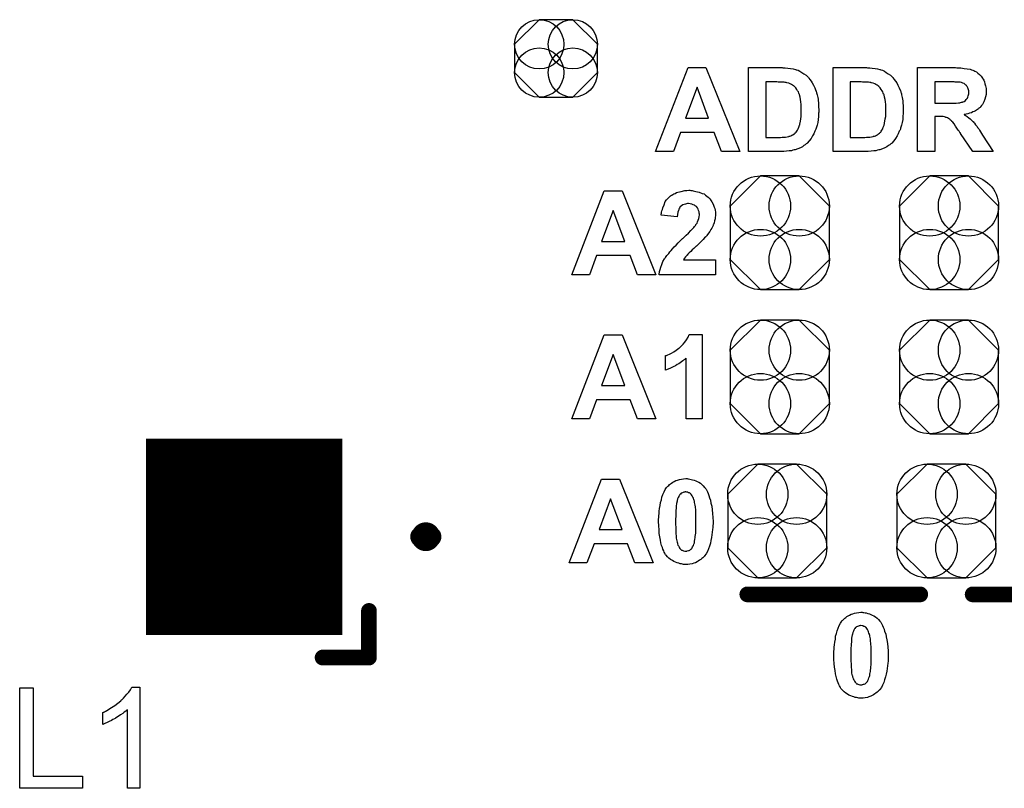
# Model space of a CAD drawing. Extents: x -0.07 to 0.95, y -0.15 to 2.1.
# Tile 18 of 23: x 0.3 to 0.68, y 1.24 to 1.53. Entities that reach past the tile are written whole.
import ezdxf

# ---------------------------------------------------------------- set-up
doc = ezdxf.new("R2010")
doc.units = 0
doc.layers.get('0').update_dxf_attribs({"linetype": 'CONTINUOUS'})
doc.layers.add('gto', color=2, linetype='CONTINUOUS')
doc.layers.add('gts', color=1, linetype='CONTINUOUS')

# ---------------------------------------------------------------- blocks, each defined once
blk = doc.blocks.new('D79')
at = {"const_width": 0.00395}
blk.add_lwpolyline([(-0.001975, 0, 1), (0.001975, 0, 1)], format="xyb", close=True, dxfattribs=at)
blk = doc.blocks.new('D47')
at = {"const_width": 0.003}
blk.add_lwpolyline([(-0.0015, 0, 1), (0.0015, 0, 1)], format="xyb", close=True, dxfattribs=at)
blk = doc.blocks.new('D90')
blk.add_lwpolyline([(-0.0189, 0.0102), (-0.0189, -0.0102), (-0.0074, -0.0217), (0.0074, -0.0217), (0.0189, -0.0102), (0.0189, 0.0102), (0.0074, 0.0217), (-0.0074, 0.0217)], close=True)
for centre in [(-0.0074, 0.0102), (0.0074, 0.0102), (-0.0074, -0.0102), (0.0074, -0.0102)]:
    blk.add_circle(centre, 0.0115)
blk = doc.blocks.new('D91')
blk.add_lwpolyline([(0.0158, -0.0054), (0.0158, 0.0054), (0.0064, 0.0148), (-0.0064, 0.0148), (-0.0158, 0.0054), (-0.0158, -0.0054), (-0.0064, -0.0148), (0.0064, -0.0148)], close=True)
for centre in [(-0.0064, 0.0054), (0.0064, 0.0054), (-0.0064, -0.0054), (0.0064, -0.0054)]:
    blk.add_circle(centre, 0.0094)
blk = doc.blocks.new('D64')
at = {"const_width": 0.0749}
blk.add_lwpolyline([(-0.03745, 0), (0.03745, 0)], dxfattribs=at)

msp = doc.modelspace()

# ---------------------------------------------------------------- linework, layer by layer
at = {"layer": 'gto', "color": 2}
for points in [[(0.5781, 1.478), (0.5711, 1.478), (0.5683, 1.4853), (0.5555, 1.4853), (0.5528, 1.478), (0.546, 1.478), (0.5584, 1.51), (0.5652, 1.51), (0.5781, 1.478)], [(0.5946, 1.5099), (0.5955, 1.5099), (0.5965, 1.5098), (0.5975, 1.5097), (0.5985, 1.5096), (0.5994, 1.5093), (0.5994, 1.5093), (0.5995, 1.5093), (0.5996, 1.5092), (0.5998, 1.5092), (0.6004, 1.509), (0.601, 1.5086), (0.6018, 1.5082), (0.6026, 1.5077), (0.6034, 1.5071), (0.6042, 1.5064), (0.6042, 1.5064), (0.6043, 1.5063), (0.6045, 1.506), (0.6049, 1.5055), (0.6053, 1.5049), (0.6058, 1.5042), (0.6063, 1.5033), (0.6068, 1.5023), (0.6072, 1.5012), (0.6072, 1.5011), (0.6073, 1.5011), (0.6073, 1.5009), (0.6074, 1.5006), (0.6074, 1.5004), (0.6075, 1.5), (0.6076, 1.4996), (0.6078, 1.4991), (0.6079, 1.4986), (0.608, 1.498), (0.608, 1.4974), (0.6081, 1.4967), (0.6082, 1.4953), (0.6083, 1.4937), (0.6083, 1.4936), (0.6083, 1.4935), (0.6083, 1.4933), (0.6083, 1.493), (0.6082, 1.4926), (0.6082, 1.4923), (0.6082, 1.4918), (0.6081, 1.4913), (0.608, 1.4902), (0.6079, 1.4891), (0.6076, 1.488), (0.6073, 1.4869), (0.6073, 1.4868), (0.6072, 1.4867), (0.6071, 1.4865), (0.607, 1.4863), (0.6069, 1.486), (0.6068, 1.4857), (0.6064, 1.4848), (0.6059, 1.484), (0.6053, 1.483), (0.6046, 1.4821), (0.6038, 1.4812), (0.6037, 1.4811), (0.6035, 1.4809), (0.6031, 1.4806), (0.6026, 1.4803), (0.602, 1.4798), (0.6013, 1.4794), (0.6003, 1.479), (0.5993, 1.4786), (0.5993, 1.4786), (0.5992, 1.4786), (0.5991, 1.4786), (0.5989, 1.4786), (0.5984, 1.4785), (0.5978, 1.4783), (0.597, 1.4782), (0.596, 1.4781), (0.5949, 1.478), (0.5936, 1.478), (0.5815, 1.478), (0.5815, 1.51), (0.5943, 1.51), (0.5946, 1.5099)], [(0.6269, 1.5099), (0.6278, 1.5099), (0.6287, 1.5098), (0.6298, 1.5097), (0.6307, 1.5096), (0.6316, 1.5093), (0.6317, 1.5093), (0.6317, 1.5093), (0.6319, 1.5092), (0.6321, 1.5092), (0.6326, 1.509), (0.6333, 1.5086), (0.634, 1.5082), (0.6348, 1.5077), (0.6356, 1.5071), (0.6364, 1.5064), (0.6365, 1.5064), (0.6365, 1.5063), (0.6367, 1.506), (0.6371, 1.5055), (0.6375, 1.5049), (0.638, 1.5042), (0.6385, 1.5033), (0.639, 1.5023), (0.6395, 1.5012), (0.6395, 1.5011), (0.6395, 1.5011), (0.6396, 1.5009), (0.6396, 1.5006), (0.6397, 1.5004), (0.6398, 1.5), (0.6399, 1.4996), (0.64, 1.4991), (0.6401, 1.4986), (0.6402, 1.498), (0.6403, 1.4974), (0.6403, 1.4967), (0.6405, 1.4953), (0.6405, 1.4937), (0.6405, 1.4936), (0.6405, 1.4935), (0.6405, 1.4933), (0.6405, 1.493), (0.6405, 1.4926), (0.6405, 1.4923), (0.6404, 1.4918), (0.6404, 1.4913), (0.6403, 1.4902), (0.6401, 1.4891), (0.6398, 1.488), (0.6395, 1.4869), (0.6395, 1.4868), (0.6395, 1.4867), (0.6394, 1.4865), (0.6393, 1.4863), (0.6392, 1.486), (0.639, 1.4857), (0.6386, 1.4848), (0.6382, 1.484), (0.6376, 1.483), (0.6369, 1.4821), (0.6361, 1.4812), (0.636, 1.4811), (0.6358, 1.4809), (0.6354, 1.4806), (0.6349, 1.4803), (0.6342, 1.4798), (0.6335, 1.4794), (0.6326, 1.479), (0.6316, 1.4786), (0.6315, 1.4786), (0.6315, 1.4786), (0.6313, 1.4786), (0.6312, 1.4786), (0.6307, 1.4785), (0.63, 1.4783), (0.6293, 1.4782), (0.6283, 1.4781), (0.6271, 1.478), (0.6259, 1.478), (0.6138, 1.478), (0.6138, 1.51), (0.6265, 1.51), (0.6269, 1.5099)], [(0.6609, 1.5099), (0.6614, 1.5099), (0.6619, 1.5099), (0.6625, 1.5099), (0.6637, 1.5097), (0.6649, 1.5096), (0.6661, 1.5094), (0.6666, 1.5092), (0.667, 1.5091), (0.6671, 1.5091), (0.6671, 1.509), (0.6674, 1.5089), (0.6678, 1.5087), (0.6684, 1.5084), (0.669, 1.5079), (0.6696, 1.5074), (0.6702, 1.5068), (0.6707, 1.506), (0.6707, 1.506), (0.6708, 1.5059), (0.6709, 1.5058), (0.671, 1.5056), (0.6712, 1.5052), (0.6715, 1.5046), (0.6717, 1.5038), (0.6719, 1.503), (0.6721, 1.502), (0.6722, 1.501), (0.6722, 1.501), (0.6722, 1.5009), (0.6722, 1.5006), (0.6721, 1.5004), (0.6721, 1.5001), (0.6721, 1.4998), (0.6719, 1.4989), (0.6717, 1.498), (0.6713, 1.497), (0.6707, 1.496), (0.6704, 1.4955), (0.67, 1.495), (0.67, 1.495), (0.67, 1.495), (0.6698, 1.4948), (0.6696, 1.4947), (0.6694, 1.4945), (0.6692, 1.4943), (0.6688, 1.494), (0.6685, 1.4938), (0.6681, 1.4935), (0.6676, 1.4933), (0.667, 1.4931), (0.6665, 1.4928), (0.6658, 1.4926), (0.6652, 1.4924), (0.6645, 1.4922), (0.6637, 1.4921), (0.6638, 1.4921), (0.6638, 1.492), (0.6641, 1.4919), (0.6645, 1.4916), (0.6649, 1.4913), (0.6655, 1.4909), (0.666, 1.4905), (0.6666, 1.49), (0.6671, 1.4894), (0.6672, 1.4894), (0.6674, 1.4891), (0.6677, 1.4888), (0.6681, 1.4882), (0.6687, 1.4875), (0.6689, 1.4871), (0.6693, 1.4866), (0.6696, 1.4861), (0.67, 1.4855), (0.6704, 1.4849), (0.6708, 1.4842), (0.6748, 1.478), (0.667, 1.478), (0.6624, 1.4849), (0.6623, 1.485), (0.6623, 1.4851), (0.6621, 1.4853), (0.662, 1.4855), (0.6618, 1.4858), (0.6615, 1.4862), (0.661, 1.4869), (0.6604, 1.4877), (0.6599, 1.4885), (0.6594, 1.4892), (0.6591, 1.4894), (0.659, 1.4896), (0.6589, 1.4897), (0.6588, 1.4898), (0.6586, 1.49), (0.6584, 1.4902), (0.6581, 1.4904), (0.6578, 1.4906), (0.6574, 1.4908), (0.657, 1.491), (0.657, 1.491), (0.6568, 1.491), (0.6566, 1.4911), (0.6562, 1.4912), (0.6558, 1.4913), (0.6552, 1.4913), (0.6546, 1.4914), (0.6525, 1.4914), (0.6525, 1.478), (0.646, 1.478), (0.646, 1.51), (0.6604, 1.51), (0.6609, 1.5099)], [(0.5922, 1.5046), (0.588, 1.5046), (0.588, 1.4834), (0.5937, 1.4834), (0.5943, 1.4835), (0.5949, 1.4835), (0.5956, 1.4835), (0.5962, 1.4836), (0.5967, 1.4837), (0.5968, 1.4837), (0.597, 1.4838), (0.5972, 1.4839), (0.5976, 1.484), (0.598, 1.4842), (0.5984, 1.4844), (0.5989, 1.4847), (0.5993, 1.485), (0.5993, 1.4851), (0.5995, 1.4852), (0.5996, 1.4854), (0.5999, 1.4858), (0.6001, 1.4862), (0.6004, 1.4867), (0.6007, 1.4873), (0.6009, 1.4881), (0.6009, 1.4881), (0.601, 1.4882), (0.601, 1.4883), (0.601, 1.4885), (0.6011, 1.4887), (0.6012, 1.4889), (0.6013, 1.4896), (0.6014, 1.4905), (0.6015, 1.4914), (0.6016, 1.4926), (0.6016, 1.4939), (0.6016, 1.494), (0.6016, 1.4941), (0.6016, 1.4943), (0.6016, 1.4945), (0.6016, 1.4949), (0.6016, 1.4952), (0.6015, 1.496), (0.6014, 1.4969), (0.6013, 1.4979), (0.6012, 1.4988), (0.6009, 1.4996), (0.6009, 1.4997), (0.6009, 1.4997), (0.6008, 1.4999), (0.6007, 1.5003), (0.6005, 1.5008), (0.6002, 1.5012), (0.5999, 1.5017), (0.5995, 1.5023), (0.5991, 1.5027), (0.599, 1.5028), (0.5989, 1.5029), (0.5986, 1.5031), (0.5983, 1.5033), (0.5978, 1.5036), (0.5973, 1.5038), (0.5968, 1.5041), (0.5961, 1.5042), (0.5961, 1.5042), (0.5958, 1.5043), (0.5955, 1.5043), (0.595, 1.5044), (0.5946, 1.5044), (0.5942, 1.5045), (0.5938, 1.5045), (0.5934, 1.5045), (0.5928, 1.5045), (0.5922, 1.5046)], [(0.6244, 1.5046), (0.6202, 1.5046), (0.6202, 1.4834), (0.6259, 1.4834), (0.6265, 1.4835), (0.6272, 1.4835), (0.6278, 1.4835), (0.6284, 1.4836), (0.6289, 1.4837), (0.629, 1.4837), (0.6292, 1.4838), (0.6295, 1.4839), (0.6299, 1.484), (0.6303, 1.4842), (0.6307, 1.4844), (0.6311, 1.4847), (0.6315, 1.485), (0.6316, 1.4851), (0.6317, 1.4852), (0.6319, 1.4854), (0.6321, 1.4858), (0.6323, 1.4862), (0.6327, 1.4867), (0.6329, 1.4873), (0.6332, 1.4881), (0.6332, 1.4881), (0.6332, 1.4882), (0.6332, 1.4883), (0.6333, 1.4885), (0.6334, 1.4887), (0.6334, 1.4889), (0.6335, 1.4896), (0.6336, 1.4905), (0.6338, 1.4914), (0.6338, 1.4926), (0.6339, 1.4939), (0.6339, 1.494), (0.6339, 1.4941), (0.6339, 1.4943), (0.6339, 1.4945), (0.6339, 1.4949), (0.6338, 1.4952), (0.6338, 1.496), (0.6337, 1.4969), (0.6336, 1.4979), (0.6334, 1.4988), (0.6332, 1.4996), (0.6332, 1.4997), (0.6331, 1.4997), (0.633, 1.4999), (0.6329, 1.5003), (0.6327, 1.5008), (0.6324, 1.5012), (0.6321, 1.5017), (0.6317, 1.5023), (0.6313, 1.5027), (0.6313, 1.5028), (0.6311, 1.5029), (0.6309, 1.5031), (0.6305, 1.5033), (0.6301, 1.5036), (0.6296, 1.5038), (0.629, 1.5041), (0.6284, 1.5042), (0.6283, 1.5042), (0.6281, 1.5043), (0.6277, 1.5043), (0.6272, 1.5044), (0.6269, 1.5044), (0.6265, 1.5045), (0.6261, 1.5045), (0.6256, 1.5045), (0.625, 1.5045), (0.6244, 1.5046)], [(0.6599, 1.5046), (0.6525, 1.5046), (0.6525, 1.4964), (0.6588, 1.4964), (0.6597, 1.4965), (0.6607, 1.4965), (0.6616, 1.4966), (0.6621, 1.4966), (0.6624, 1.4967), (0.6628, 1.4968), (0.663, 1.4968), (0.6631, 1.4968), (0.6632, 1.4969), (0.6634, 1.497), (0.6637, 1.4971), (0.6643, 1.4975), (0.6645, 1.4978), (0.6648, 1.4981), (0.6649, 1.4982), (0.6649, 1.4983), (0.6651, 1.4985), (0.6652, 1.4988), (0.6653, 1.4992), (0.6654, 1.4996), (0.6655, 1.5), (0.6655, 1.5005), (0.6655, 1.5006), (0.6655, 1.5008), (0.6655, 1.5011), (0.6654, 1.5015), (0.6653, 1.5019), (0.6651, 1.5023), (0.6649, 1.5028), (0.6646, 1.5031), (0.6646, 1.5032), (0.6645, 1.5033), (0.6643, 1.5035), (0.664, 1.5037), (0.6637, 1.5039), (0.6633, 1.5041), (0.6627, 1.5043), (0.6622, 1.5044), (0.6621, 1.5044), (0.662, 1.5045), (0.6617, 1.5045), (0.6613, 1.5045), (0.6603, 1.5045), (0.6599, 1.5046)], [(0.5618, 1.5025), (0.5574, 1.4907), (0.5662, 1.4907), (0.5618, 1.5025)], [(0.5461, 1.431), (0.5391, 1.431), (0.5363, 1.4383), (0.5235, 1.4383), (0.5208, 1.431), (0.514, 1.431), (0.5264, 1.463), (0.5332, 1.463), (0.5461, 1.431)], [(0.5595, 1.4631), (0.5599, 1.4631), (0.5603, 1.463), (0.5608, 1.4629), (0.5614, 1.4628), (0.5626, 1.4625), (0.5638, 1.462), (0.5645, 1.4618), (0.565, 1.4614), (0.5656, 1.461), (0.5661, 1.4606), (0.5662, 1.4605), (0.5663, 1.4605), (0.5663, 1.4603), (0.5665, 1.4601), (0.5668, 1.4599), (0.567, 1.4596), (0.5672, 1.4592), (0.5675, 1.4588), (0.568, 1.4579), (0.5684, 1.4568), (0.5686, 1.4562), (0.5687, 1.4556), (0.5688, 1.4549), (0.5688, 1.4542), (0.5688, 1.4541), (0.5688, 1.4538), (0.5688, 1.4534), (0.5687, 1.4529), (0.5687, 1.4523), (0.5685, 1.4516), (0.5683, 1.4508), (0.5681, 1.4501), (0.568, 1.45), (0.5679, 1.4498), (0.5677, 1.4493), (0.5675, 1.4488), (0.5671, 1.4482), (0.5667, 1.4475), (0.5662, 1.4468), (0.5656, 1.446), (0.5656, 1.446), (0.5654, 1.4457), (0.5651, 1.4454), (0.5647, 1.445), (0.5641, 1.4444), (0.5634, 1.4437), (0.5626, 1.4429), (0.5616, 1.4419), (0.5615, 1.4419), (0.5614, 1.4418), (0.5613, 1.4417), (0.5611, 1.4415), (0.5606, 1.441), (0.56, 1.4405), (0.5594, 1.4399), (0.5588, 1.4393), (0.5583, 1.4388), (0.5581, 1.4385), (0.5579, 1.4383), (0.5578, 1.4383), (0.5578, 1.4382), (0.5576, 1.438), (0.5574, 1.4378), (0.557, 1.4373), (0.5566, 1.4367), (0.5688, 1.4367), (0.5688, 1.431), (0.5474, 1.431), (0.5474, 1.431), (0.5474, 1.4311), (0.5474, 1.4313), (0.5474, 1.4316), (0.5475, 1.4318), (0.5475, 1.4322), (0.5477, 1.433), (0.548, 1.4339), (0.5484, 1.4349), (0.5488, 1.436), (0.5494, 1.4371), (0.5494, 1.4371), (0.5495, 1.4372), (0.5496, 1.4374), (0.5498, 1.4376), (0.55, 1.4379), (0.5503, 1.4383), (0.5506, 1.4387), (0.551, 1.4391), (0.5514, 1.4397), (0.5519, 1.4402), (0.5524, 1.4409), (0.5531, 1.4416), (0.5538, 1.4423), (0.5546, 1.4431), (0.5554, 1.4439), (0.5563, 1.4448), (0.5564, 1.4448), (0.5565, 1.445), (0.5567, 1.4451), (0.557, 1.4454), (0.5573, 1.4457), (0.5577, 1.4461), (0.5585, 1.4469), (0.5594, 1.4478), (0.5602, 1.4486), (0.5606, 1.449), (0.5609, 1.4494), (0.5612, 1.4498), (0.5614, 1.45), (0.5614, 1.4501), (0.5616, 1.4504), (0.5618, 1.4507), (0.562, 1.4512), (0.5623, 1.4518), (0.5625, 1.4524), (0.5626, 1.4531), (0.5627, 1.4538), (0.5627, 1.4538), (0.5627, 1.4539), (0.5627, 1.4541), (0.5626, 1.4545), (0.5626, 1.455), (0.5624, 1.4555), (0.5622, 1.456), (0.562, 1.4565), (0.5616, 1.457), (0.5615, 1.457), (0.5614, 1.4571), (0.5611, 1.4573), (0.5608, 1.4575), (0.5603, 1.4577), (0.5598, 1.4579), (0.5592, 1.458), (0.5585, 1.4581), (0.5582, 1.4581), (0.5578, 1.458), (0.5574, 1.4579), (0.5569, 1.4578), (0.5564, 1.4576), (0.5559, 1.4573), (0.5554, 1.4569), (0.5554, 1.4569), (0.5553, 1.4567), (0.5551, 1.4564), (0.5549, 1.456), (0.5547, 1.4555), (0.5545, 1.4548), (0.5543, 1.454), (0.5542, 1.4531), (0.5481, 1.4537), (0.5481, 1.4537), (0.5481, 1.4539), (0.5481, 1.4541), (0.5482, 1.4545), (0.5483, 1.4549), (0.5484, 1.4554), (0.5486, 1.4559), (0.5487, 1.4565), (0.5492, 1.4577), (0.5497, 1.4589), (0.5501, 1.4595), (0.5505, 1.46), (0.551, 1.4605), (0.5515, 1.4609), (0.5515, 1.461), (0.5516, 1.461), (0.5517, 1.4611), (0.552, 1.4613), (0.5523, 1.4614), (0.5526, 1.4616), (0.553, 1.4619), (0.5535, 1.462), (0.554, 1.4623), (0.5545, 1.4625), (0.5557, 1.4628), (0.5572, 1.4631), (0.5579, 1.4631), (0.5587, 1.4632), (0.5591, 1.4632), (0.5595, 1.4631)], [(0.5298, 1.4555), (0.5254, 1.4437), (0.5342, 1.4437), (0.5298, 1.4555)], [(0.5461, 1.376), (0.5391, 1.376), (0.5363, 1.3833), (0.5235, 1.3833), (0.5208, 1.376), (0.514, 1.376), (0.5264, 1.408), (0.5332, 1.408), (0.5461, 1.376)], [(0.5638, 1.376), (0.5577, 1.376), (0.5577, 1.3991), (0.5576, 1.3991), (0.5575, 1.399), (0.5573, 1.3989), (0.5571, 1.3986), (0.5567, 1.3984), (0.5564, 1.3981), (0.5559, 1.3978), (0.5554, 1.3974), (0.5548, 1.397), (0.5542, 1.3967), (0.5536, 1.3962), (0.5529, 1.3959), (0.5514, 1.3952), (0.5498, 1.3945), (0.5498, 1.4001), (0.5498, 1.4001), (0.5499, 1.4001), (0.55, 1.4002), (0.5502, 1.4002), (0.5506, 1.4004), (0.5513, 1.4007), (0.5521, 1.4011), (0.5529, 1.4016), (0.5539, 1.4022), (0.5549, 1.403), (0.555, 1.403), (0.5551, 1.4031), (0.5552, 1.4032), (0.5554, 1.4034), (0.5559, 1.4039), (0.5565, 1.4045), (0.5571, 1.4052), (0.5578, 1.4061), (0.5584, 1.4071), (0.5588, 1.4082), (0.5638, 1.4082), (0.5638, 1.376)], [(0.5298, 1.4005), (0.5254, 1.3887), (0.5342, 1.3887), (0.5298, 1.4005)], [(0.5451, 1.321), (0.5381, 1.321), (0.5353, 1.3283), (0.5225, 1.3283), (0.5198, 1.321), (0.513, 1.321), (0.5254, 1.353), (0.5322, 1.353), (0.5451, 1.321)], [(0.5583, 1.3531), (0.5586, 1.3531), (0.5591, 1.353), (0.5596, 1.3529), (0.5601, 1.3527), (0.5607, 1.3526), (0.5613, 1.3523), (0.5619, 1.3521), (0.5625, 1.3518), (0.5631, 1.3514), (0.5637, 1.3509), (0.5642, 1.3504), (0.5647, 1.3498), (0.5648, 1.3498), (0.5649, 1.3496), (0.565, 1.3494), (0.5653, 1.3491), (0.5655, 1.3486), (0.5658, 1.3481), (0.566, 1.3475), (0.5663, 1.3467), (0.5666, 1.3459), (0.5669, 1.3449), (0.5671, 1.3438), (0.5674, 1.3426), (0.5676, 1.3413), (0.5677, 1.3399), (0.5678, 1.3384), (0.5679, 1.3368), (0.5679, 1.3367), (0.5679, 1.3367), (0.5679, 1.3365), (0.5679, 1.3363), (0.5679, 1.3359), (0.5678, 1.3353), (0.5678, 1.3345), (0.5677, 1.3337), (0.5676, 1.3327), (0.5675, 1.3317), (0.5673, 1.3307), (0.5671, 1.3295), (0.5669, 1.3285), (0.5665, 1.3274), (0.5662, 1.3264), (0.5658, 1.3254), (0.5653, 1.3245), (0.5647, 1.3237), (0.5647, 1.3236), (0.5646, 1.3235), (0.5645, 1.3234), (0.5643, 1.3232), (0.564, 1.3229), (0.5637, 1.3227), (0.5633, 1.3223), (0.5628, 1.3221), (0.5623, 1.3217), (0.5618, 1.3214), (0.5612, 1.3211), (0.5606, 1.3209), (0.5599, 1.3207), (0.5591, 1.3205), (0.5583, 1.3204), (0.5575, 1.3204), (0.5573, 1.3204), (0.557, 1.3204), (0.5567, 1.3204), (0.5563, 1.3205), (0.5559, 1.3206), (0.5554, 1.3207), (0.5548, 1.3209), (0.5542, 1.321), (0.5536, 1.3213), (0.553, 1.3216), (0.5524, 1.3219), (0.5517, 1.3223), (0.5511, 1.3228), (0.5505, 1.3233), (0.55, 1.324), (0.5499, 1.324), (0.5498, 1.3241), (0.5497, 1.3244), (0.5495, 1.3247), (0.5493, 1.3251), (0.5491, 1.3256), (0.5488, 1.3262), (0.5486, 1.3269), (0.5483, 1.3277), (0.548, 1.3287), (0.5478, 1.3297), (0.5476, 1.3309), (0.5474, 1.3322), (0.5473, 1.3336), (0.5472, 1.3351), (0.5471, 1.3368), (0.5471, 1.3368), (0.5471, 1.3369), (0.5471, 1.337), (0.5471, 1.3372), (0.5471, 1.3377), (0.5472, 1.3383), (0.5472, 1.339), (0.5473, 1.3399), (0.5474, 1.3408), (0.5475, 1.3418), (0.5477, 1.3429), (0.5479, 1.344), (0.5482, 1.3451), (0.5484, 1.3461), (0.5488, 1.3471), (0.5492, 1.3481), (0.5497, 1.349), (0.5502, 1.3498), (0.5503, 1.3499), (0.5504, 1.35), (0.5505, 1.3502), (0.5507, 1.3503), (0.551, 1.3506), (0.5513, 1.3509), (0.5517, 1.3512), (0.5521, 1.3515), (0.5526, 1.3518), (0.5531, 1.3521), (0.5537, 1.3524), (0.5544, 1.3526), (0.5551, 1.3528), (0.5559, 1.353), (0.5567, 1.3531), (0.5575, 1.3532), (0.558, 1.3532), (0.5583, 1.3531)], [(0.5288, 1.3455), (0.5244, 1.3337), (0.5332, 1.3337), (0.5288, 1.3455)], [(0.5575, 1.3481), (0.5573, 1.3481), (0.5571, 1.348), (0.5568, 1.348), (0.5565, 1.3479), (0.5562, 1.3477), (0.5558, 1.3476), (0.5555, 1.3473), (0.5555, 1.3473), (0.5554, 1.3472), (0.5552, 1.347), (0.555, 1.3468), (0.5548, 1.3464), (0.5546, 1.346), (0.5544, 1.3454), (0.5542, 1.3448), (0.5542, 1.3447), (0.5542, 1.3447), (0.5542, 1.3445), (0.5541, 1.3443), (0.5541, 1.3441), (0.554, 1.3437), (0.554, 1.3434), (0.5539, 1.3429), (0.5538, 1.3423), (0.5538, 1.3418), (0.5537, 1.3411), (0.5537, 1.3404), (0.5537, 1.3396), (0.5537, 1.3387), (0.5536, 1.3378), (0.5536, 1.3368), (0.5536, 1.3367), (0.5536, 1.3365), (0.5536, 1.3362), (0.5536, 1.3358), (0.5536, 1.3354), (0.5537, 1.3349), (0.5537, 1.3343), (0.5537, 1.3337), (0.5537, 1.3324), (0.5538, 1.3311), (0.5539, 1.3305), (0.554, 1.3299), (0.5541, 1.3294), (0.5542, 1.3289), (0.5542, 1.3289), (0.5543, 1.3286), (0.5544, 1.3283), (0.5545, 1.3278), (0.5548, 1.3274), (0.555, 1.3269), (0.5553, 1.3265), (0.5555, 1.3262), (0.5556, 1.3261), (0.5557, 1.3261), (0.5559, 1.3259), (0.5561, 1.3259), (0.5564, 1.3257), (0.5567, 1.3256), (0.5571, 1.3255), (0.5575, 1.3255), (0.5577, 1.3255), (0.5579, 1.3255), (0.5581, 1.3256), (0.5585, 1.3257), (0.5588, 1.3258), (0.5591, 1.3259), (0.5594, 1.3262), (0.5595, 1.3262), (0.5596, 1.3263), (0.5598, 1.3265), (0.5599, 1.3268), (0.5601, 1.3271), (0.5604, 1.3276), (0.5606, 1.3281), (0.5608, 1.3287), (0.5608, 1.3288), (0.5608, 1.3288), (0.5608, 1.329), (0.5609, 1.3292), (0.5609, 1.3295), (0.561, 1.3298), (0.561, 1.3301), (0.5611, 1.3306), (0.5611, 1.3311), (0.5612, 1.3317), (0.5613, 1.3324), (0.5613, 1.3331), (0.5614, 1.3339), (0.5614, 1.3348), (0.5614, 1.3357), (0.5614, 1.3368), (0.5614, 1.3368), (0.5614, 1.337), (0.5614, 1.3373), (0.5614, 1.3377), (0.5614, 1.3381), (0.5614, 1.3386), (0.5614, 1.3392), (0.5613, 1.3398), (0.5613, 1.3411), (0.5612, 1.3424), (0.5611, 1.343), (0.561, 1.3436), (0.5609, 1.3441), (0.5608, 1.3445), (0.5608, 1.3446), (0.5608, 1.3446), (0.5607, 1.3448), (0.5606, 1.3452), (0.5604, 1.3457), (0.5602, 1.3461), (0.56, 1.3466), (0.5597, 1.347), (0.5594, 1.3473), (0.5594, 1.3474), (0.5593, 1.3475), (0.5591, 1.3476), (0.5589, 1.3477), (0.5586, 1.3478), (0.5583, 1.348), (0.5579, 1.348), (0.5575, 1.3481)], [(0.6251, 1.3021), (0.6255, 1.3021), (0.626, 1.302), (0.6264, 1.3019), (0.627, 1.3017), (0.6276, 1.3016), (0.6281, 1.3013), (0.6287, 1.3011), (0.6293, 1.3008), (0.6299, 1.3004), (0.6305, 1.2999), (0.6311, 1.2994), (0.6316, 1.2988), (0.6316, 1.2988), (0.6317, 1.2986), (0.6319, 1.2984), (0.6321, 1.2981), (0.6323, 1.2976), (0.6326, 1.2971), (0.6329, 1.2965), (0.6332, 1.2957), (0.6334, 1.2949), (0.6338, 1.2939), (0.634, 1.2928), (0.6342, 1.2916), (0.6345, 1.2903), (0.6346, 1.2889), (0.6347, 1.2874), (0.6347, 1.2858), (0.6347, 1.2857), (0.6347, 1.2857), (0.6347, 1.2855), (0.6347, 1.2853), (0.6347, 1.2849), (0.6347, 1.2843), (0.6347, 1.2835), (0.6346, 1.2827), (0.6345, 1.2817), (0.6344, 1.2807), (0.6342, 1.2797), (0.634, 1.2785), (0.6337, 1.2775), (0.6334, 1.2764), (0.6331, 1.2754), (0.6326, 1.2744), (0.6322, 1.2735), (0.6316, 1.2727), (0.6316, 1.2726), (0.6315, 1.2725), (0.6313, 1.2724), (0.6311, 1.2722), (0.6309, 1.2719), (0.6305, 1.2717), (0.6301, 1.2713), (0.6297, 1.2711), (0.6292, 1.2707), (0.6287, 1.2704), (0.6281, 1.2701), (0.6274, 1.2699), (0.6268, 1.2697), (0.626, 1.2695), (0.6252, 1.2694), (0.6243, 1.2694), (0.6242, 1.2694), (0.6239, 1.2694), (0.6236, 1.2694), (0.6232, 1.2695), (0.6227, 1.2696), (0.6222, 1.2697), (0.6217, 1.2699), (0.6211, 1.27), (0.6205, 1.2703), (0.6198, 1.2706), (0.6192, 1.2709), (0.6186, 1.2713), (0.618, 1.2718), (0.6174, 1.2723), (0.6168, 1.273), (0.6168, 1.273), (0.6167, 1.2731), (0.6165, 1.2734), (0.6164, 1.2737), (0.6162, 1.2741), (0.6159, 1.2746), (0.6157, 1.2752), (0.6154, 1.2759), (0.6152, 1.2767), (0.6149, 1.2777), (0.6146, 1.2787), (0.6145, 1.2799), (0.6143, 1.2812), (0.6141, 1.2826), (0.614, 1.2841), (0.614, 1.2858), (0.614, 1.2858), (0.614, 1.2859), (0.614, 1.286), (0.614, 1.2862), (0.614, 1.2867), (0.614, 1.2873), (0.6141, 1.288), (0.6142, 1.2889), (0.6143, 1.2898), (0.6144, 1.2908), (0.6146, 1.2919), (0.6147, 1.293), (0.615, 1.2941), (0.6153, 1.2951), (0.6157, 1.2961), (0.6161, 1.2971), (0.6165, 1.298), (0.6171, 1.2988), (0.6171, 1.2989), (0.6172, 1.299), (0.6174, 1.2992), (0.6176, 1.2993), (0.6178, 1.2996), (0.6182, 1.2999), (0.6186, 1.3002), (0.619, 1.3005), (0.6195, 1.3008), (0.62, 1.3011), (0.6206, 1.3014), (0.6213, 1.3016), (0.6219, 1.3018), (0.6227, 1.302), (0.6235, 1.3021), (0.6243, 1.3022), (0.6248, 1.3022), (0.6251, 1.3021)], [(0.6243, 1.2971), (0.6242, 1.2971), (0.6239, 1.297), (0.6237, 1.297), (0.6234, 1.2969), (0.6231, 1.2967), (0.6227, 1.2966), (0.6224, 1.2963), (0.6223, 1.2963), (0.6222, 1.2962), (0.6221, 1.296), (0.6219, 1.2958), (0.6217, 1.2954), (0.6215, 1.295), (0.6213, 1.2944), (0.6211, 1.2938), (0.6211, 1.2937), (0.621, 1.2937), (0.621, 1.2935), (0.621, 1.2933), (0.6209, 1.2931), (0.6209, 1.2927), (0.6208, 1.2924), (0.6208, 1.2919), (0.6207, 1.2913), (0.6207, 1.2908), (0.6206, 1.2901), (0.6206, 1.2894), (0.6205, 1.2886), (0.6205, 1.2877), (0.6205, 1.2868), (0.6205, 1.2858), (0.6205, 1.2857), (0.6205, 1.2855), (0.6205, 1.2852), (0.6205, 1.2848), (0.6205, 1.2844), (0.6205, 1.2839), (0.6205, 1.2833), (0.6206, 1.2827), (0.6206, 1.2814), (0.6207, 1.2801), (0.6207, 1.2795), (0.6208, 1.2789), (0.6209, 1.2784), (0.621, 1.2779), (0.6211, 1.2779), (0.6211, 1.2776), (0.6213, 1.2773), (0.6214, 1.2768), (0.6216, 1.2764), (0.6219, 1.2759), (0.6221, 1.2755), (0.6224, 1.2752), (0.6225, 1.2751), (0.6225, 1.2751), (0.6227, 1.2749), (0.623, 1.2749), (0.6232, 1.2747), (0.6236, 1.2746), (0.6239, 1.2745), (0.6243, 1.2745), (0.6245, 1.2745), (0.6248, 1.2745), (0.625, 1.2746), (0.6253, 1.2747), (0.6256, 1.2748), (0.626, 1.2749), (0.6263, 1.2752), (0.6263, 1.2752), (0.6264, 1.2753), (0.6266, 1.2755), (0.6268, 1.2758), (0.627, 1.2761), (0.6272, 1.2766), (0.6274, 1.2771), (0.6276, 1.2777), (0.6276, 1.2778), (0.6277, 1.2778), (0.6277, 1.278), (0.6277, 1.2782), (0.6278, 1.2785), (0.6278, 1.2788), (0.6279, 1.2791), (0.628, 1.2796), (0.628, 1.2801), (0.6281, 1.2807), (0.6281, 1.2814), (0.6282, 1.2821), (0.6282, 1.2829), (0.6282, 1.2838), (0.6283, 1.2847), (0.6283, 1.2858), (0.6283, 1.2858), (0.6283, 1.286), (0.6283, 1.2863), (0.6283, 1.2867), (0.6283, 1.2871), (0.6282, 1.2876), (0.6282, 1.2882), (0.6282, 1.2888), (0.6281, 1.2901), (0.628, 1.2914), (0.628, 1.292), (0.6279, 1.2926), (0.6278, 1.2931), (0.6277, 1.2935), (0.6277, 1.2936), (0.6276, 1.2936), (0.6276, 1.2938), (0.6274, 1.2942), (0.6273, 1.2947), (0.6271, 1.2951), (0.6268, 1.2956), (0.6266, 1.296), (0.6263, 1.2963), (0.6262, 1.2964), (0.6262, 1.2965), (0.626, 1.2966), (0.6257, 1.2967), (0.6255, 1.2968), (0.6251, 1.297), (0.6248, 1.297), (0.6243, 1.2971)], [(0.3084, 1.2396), (0.3273, 1.2396), (0.3273, 1.235), (0.3033, 1.235), (0.3033, 1.2734), (0.3084, 1.2734), (0.3084, 1.2396)], [(0.3492, 1.235), (0.3444, 1.235), (0.3444, 1.265), (0.3444, 1.265), (0.3441, 1.2647), (0.3438, 1.2644), (0.3432, 1.264), (0.3426, 1.2635), (0.3418, 1.263), (0.3409, 1.2624), (0.3399, 1.2618), (0.3399, 1.2618), (0.3398, 1.2617), (0.3395, 1.2615), (0.3389, 1.2612), (0.3383, 1.2609), (0.3375, 1.2605), (0.3367, 1.2601), (0.3358, 1.2597), (0.335, 1.2594), (0.335, 1.2639), (0.3351, 1.2639), (0.3352, 1.264), (0.3354, 1.2641), (0.3357, 1.2642), (0.336, 1.2644), (0.3364, 1.2646), (0.3373, 1.2652), (0.3384, 1.2658), (0.3396, 1.2666), (0.3407, 1.2675), (0.3419, 1.2684), (0.3419, 1.2685), (0.342, 1.2685), (0.3422, 1.2687), (0.3424, 1.2689), (0.3429, 1.2694), (0.3436, 1.2701), (0.3442, 1.2709), (0.3449, 1.2717), (0.3456, 1.2726), (0.3461, 1.2736), (0.3492, 1.2736), (0.3492, 1.235)]]:
    msp.add_lwpolyline(points, dxfattribs=at)
at = {"layer": 'gto', "color": 2, "const_width": 0.007}
for points in [[(0.4603, 1.331, 1), (0.4563, 1.331)], [(0.4563, 1.331, 1), (0.4603, 1.331)]]:
    msp.add_lwpolyline(points, format="xyb", dxfattribs=at)
at = {"layer": 'gto', "color": 2}
for points, const_width in [([(0.4563, 1.331), (0.4563, 1.331)], 0.007), ([(0.4603, 1.331), (0.4603, 1.331)], 0.007), ([(0.4603, 1.331), (0.4603, 1.331)], 0.007), ([(0.581, 1.309), (0.647, 1.309)], 0.006), ([(0.667, 1.309), (0.732, 1.309)], 0.006), ([(0.4366, 1.2849), (0.4366, 1.3027)], 0.006), ([(0.4189, 1.2849), (0.4366, 1.2849)], 0.006)]:
    msp.add_lwpolyline(points, dxfattribs=dict(at, const_width=const_width))

# ---------------------------------------------------------------- block references
at = {"layer": 'gto'}
for name, p in [('D79', (0.4563, 1.331)), ('D79', (0.4563, 1.331)), ('D79', (0.4603, 1.331)), ('D79', (0.4603, 1.331)), ('D79', (0.4603, 1.331)), ('D79', (0.4603, 1.331)), ('D47', (0.581, 1.309)), ('D47', (0.647, 1.309)), ('D47', (0.667, 1.309)), ('D47', (0.4366, 1.3027)), ('D47', (0.4189, 1.2849)), ('D47', (0.4366, 1.2849)), ('D47', (0.4366, 1.2849))]:
    msp.add_blockref(name, p, dxfattribs=at)
at = {"layer": 'gts'}
for name, p in [('D91', (0.508, 1.5135)), ('D90', (0.5934, 1.447)), ('D90', (0.658, 1.447)), ('D90', (0.5934, 1.392)), ('D90', (0.658, 1.392)), ('D64', (0.389, 1.331)), ('D90', (0.5924, 1.337)), ('D90', (0.657, 1.337))]:
    msp.add_blockref(name, p, dxfattribs=at)

doc.saveas('drawing.dxf')
